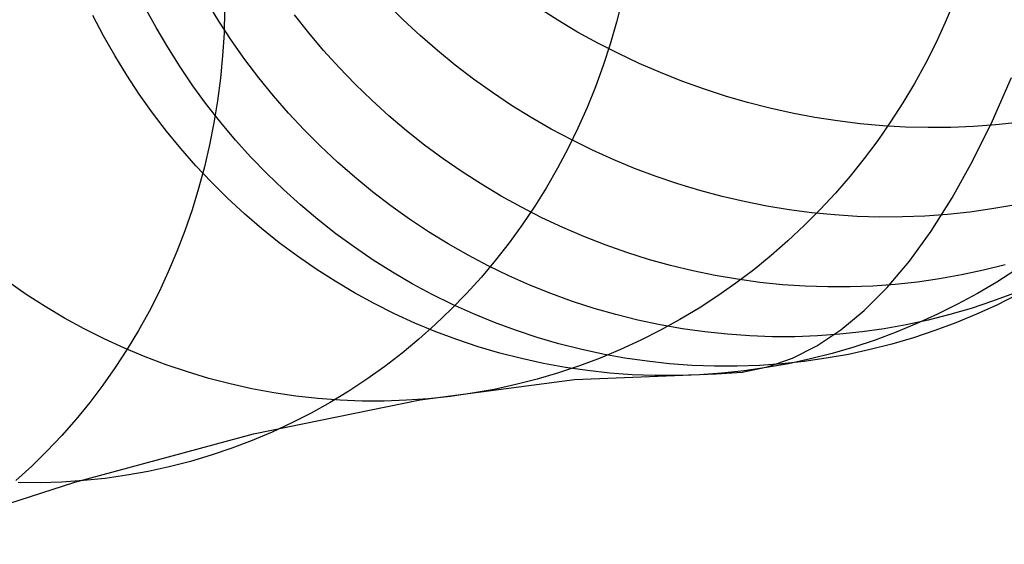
# Model space of a CAD drawing. Header units: millimetres. Extents: x 119 to 175.9, y -203.1 to -153.8.
# Tile 55 of 256: x 124.64 to 126.097, y -183.56 to -182.784. Entities that reach past the tile are written whole.
import ezdxf

# ---------------------------------------------------------------- set-up
doc = ezdxf.new("R2010")
doc.units = ezdxf.units.MM
doc.header["$MEASUREMENT"] = 0
doc.layers.add('Layer 01', color=5, linetype='Continuous', true_color=0x0000ff)

msp = doc.modelspace()

# ---------------------------------------------------------------- linework, layer by layer
at = {"layer": 'Layer 01'}
for p, q in [((125.5313, -182.7552, 40.6276), (125.5231, -182.7877, 40.6214)), ((124.8417, -182.7954, 36.5267), (124.8254, -182.7654, 36.5252)), ((124.9347, -182.7863, 36.2011), (124.9169, -182.7571, 36.2016)), ((125.2073, -182.7841, 35.5298), (125.1832, -182.7602, 35.5327)), ((125.436, -182.7848, 35.1834), (125.4073, -182.7666, 35.1854)), ((126.0225, -182.7572, 38.9425), (126.0093, -182.7883, 38.9371)), ((124.7639, -182.8076, 36.8499), (124.7482, -182.7775, 36.846)), ((124.9432, -182.77, 42.3075), (124.9423, -182.8037, 42.3018)), ((125.0677, -182.8034, 35.8682), (125.0466, -182.7766, 35.8701)), ((125.2323, -182.8073, 35.5274), (125.2073, -182.7841, 35.5298)), ((124.859, -182.8248, 36.5285), (124.8417, -182.7954, 36.5267)), ((124.9535, -182.8148, 36.2008), (124.9347, -182.7863, 36.2011)), ((125.4654, -182.8022, 35.1819), (125.436, -182.7848, 35.1834)), ((125.5231, -182.7877, 40.6214), (125.5137, -182.8199, 40.6149)), ((126.0093, -182.7883, 38.9371), (125.9951, -182.8188, 38.9314)), ((124.7806, -182.8371, 36.8541), (124.7639, -182.8076, 36.8499)), ((124.9423, -182.8037, 42.3018), (124.9402, -182.8372, 42.2956)), ((125.0897, -182.8294, 35.8667), (125.0677, -182.8034, 35.8682)), ((125.258, -182.8297, 35.5254), (125.2323, -182.8073, 35.5274)), ((125.4953, -182.8187, 35.1809), (125.4654, -182.8022, 35.1819)), ((124.8772, -182.8536, 36.5306), (124.859, -182.8248, 36.5285)), ((124.9732, -182.8426, 36.2009), (124.9535, -182.8148, 36.2008)), ((125.5257, -182.8341, 35.1804), (125.4953, -182.8187, 35.1809)), ((125.5137, -182.8199, 40.6149), (125.5033, -182.8517, 40.608)), ((125.9951, -182.8188, 38.9314), (125.9799, -182.8488, 38.9254)), ((124.7983, -182.866, 36.8585), (124.7806, -182.8371, 36.8541)), ((124.9402, -182.8372, 42.2956), (124.937, -182.8705, 42.2891)), ((124.9938, -182.8698, 36.2012), (124.9732, -182.8426, 36.2009)), ((125.1126, -182.8547, 35.8656), (125.0897, -182.8294, 35.8667)), ((125.2844, -182.8513, 35.5238), (125.258, -182.8297, 35.5254)), ((125.5566, -182.8487, 35.1804), (125.5257, -182.8341, 35.1804)), ((124.8964, -182.8818, 36.5329), (124.8772, -182.8536, 36.5306)), ((125.1363, -182.8793, 35.8648), (125.1126, -182.8547, 35.8656)), ((125.3116, -182.8719, 35.5226), (125.2844, -182.8513, 35.5238)), ((125.5033, -182.8517, 40.608), (125.4919, -182.883, 40.6008)), ((125.5879, -182.8622, 35.1809), (125.5566, -182.8487, 35.1804)), ((125.9799, -182.8488, 38.9254), (125.9637, -182.8782, 38.9192)), ((124.8169, -182.8942, 36.8631), (124.7983, -182.866, 36.8585)), ((124.937, -182.8705, 42.2891), (124.9327, -182.9037, 42.2821)), ((125.0154, -182.8963, 36.2019), (124.9938, -182.8698, 36.2012)), ((125.6197, -182.8748, 35.1819), (125.5879, -182.8622, 35.1809)), ((126.079, -182.9336, 35.2285), (126.1071, -182.8694, 35.083)), ((124.9165, -182.9092, 36.5355), (124.8964, -182.8818, 36.5329)), ((125.1609, -182.903, 35.8644), (125.1363, -182.8793, 35.8648)), ((125.3394, -182.8918, 35.5219), (125.3116, -182.8719, 35.5226)), ((125.4919, -182.883, 40.6008), (125.4794, -182.9139, 40.5933)), ((125.6518, -182.8863, 35.1834), (125.6197, -182.8748, 35.1819)), ((125.6842, -182.8968, 35.1853), (125.6518, -182.8863, 35.1834)), ((125.9637, -182.8782, 38.9192), (125.9465, -182.9069, 38.9127)), ((124.8365, -182.9217, 36.868), (124.8169, -182.8942, 36.8631)), ((125.0378, -182.9221, 36.2029), (125.0154, -182.8963, 36.2019)), ((125.3678, -182.9107, 35.5216), (125.3394, -182.8918, 35.5219)), ((125.7169, -182.9063, 35.1878), (125.6842, -182.8968, 35.1853)), ((124.9376, -182.936, 36.5384), (124.9165, -182.9092, 36.5355)), ((124.9327, -182.9037, 42.2821), (124.9273, -182.9366, 42.2747)), ((125.1862, -182.926, 35.8643), (125.1609, -182.903, 35.8644)), ((125.3968, -182.9286, 35.5217), (125.3678, -182.9107, 35.5216)), ((125.4794, -182.9139, 40.5933), (125.4659, -182.9443, 40.5855)), ((125.7499, -182.9147, 35.1908), (125.7169, -182.9063, 35.1878)), ((125.783, -182.9221, 35.1942), (125.7499, -182.9147, 35.1908)), ((125.9465, -182.9069, 38.9127), (125.9284, -182.9351, 38.906)), ((124.857, -182.9486, 36.8731), (124.8365, -182.9217, 36.868)), ((125.0611, -182.947, 36.2042), (125.0378, -182.9221, 36.2029)), ((125.2122, -182.9481, 35.8646), (125.1862, -182.926, 35.8643)), ((125.4264, -182.9456, 35.5223), (125.3968, -182.9286, 35.5217)), ((125.8164, -182.9284, 35.1981), (125.783, -182.9221, 35.1942)), ((125.8498, -182.9336, 35.2025), (125.8164, -182.9284, 35.1981)), ((124.9273, -182.9366, 42.2747), (124.9209, -182.9692, 42.2669)), ((124.9595, -182.9619, 36.5416), (124.9376, -182.936, 36.5384)), ((125.4659, -182.9443, 40.5855), (125.4513, -182.9741, 40.5774)), ((125.8834, -182.9377, 35.2074), (125.8498, -182.9336, 35.2025)), ((125.917, -182.9407, 35.2127), (125.8834, -182.9377, 35.2074)), ((125.9284, -182.9351, 38.906), (125.9093, -182.9625, 38.899)), ((125.9506, -182.9427, 35.2185), (125.917, -182.9407, 35.2127)), ((125.9841, -182.9435, 35.2247), (125.9506, -182.9427, 35.2185)), ((126.0176, -182.9433, 35.2314), (125.9841, -182.9435, 35.2247)), ((126.051, -182.9419, 35.2385), (126.0176, -182.9433, 35.2314)), ((126.0498, -182.993, 35.3759), (126.079, -182.9336, 35.2285)), ((126.0842, -182.9395, 35.2461), (126.051, -182.9419, 35.2385)), ((126.1172, -182.9359, 35.254), (126.0842, -182.9395, 35.2461)), ((124.8784, -182.9746, 36.8784), (124.857, -182.9486, 36.8731)), ((125.0851, -182.9712, 36.2059), (125.0611, -182.947, 36.2042)), ((125.2389, -182.9693, 35.8653), (125.2122, -182.9481, 35.8646)), ((125.4566, -182.9617, 35.5233), (125.4264, -182.9456, 35.5223)), ((124.9209, -182.9692, 42.2669), (124.9133, -183.0015, 42.2588)), ((124.9822, -182.9872, 36.545), (124.9595, -182.9619, 36.5416)), ((125.11, -182.9945, 36.2078), (125.0851, -182.9712, 36.2059)), ((125.2664, -182.9896, 35.8664), (125.2389, -182.9693, 35.8653)), ((125.4872, -182.9767, 35.5247), (125.4566, -182.9617, 35.5233)), ((125.9093, -182.9625, 38.899), (125.8893, -182.9892, 38.8918)), ((124.9007, -182.9999, 36.8839), (124.8784, -182.9746, 36.8784)), ((125.0058, -183.0116, 36.5487), (124.9822, -182.9872, 36.545)), ((125.4513, -182.9741, 40.5774), (125.4358, -183.0034, 40.569)), ((125.5182, -182.9908, 35.5265), (125.4872, -182.9767, 35.5247)), ((124.9238, -183.0244, 36.8896), (124.9007, -182.9999, 36.8839)), ((124.9133, -183.0015, 42.2588), (124.9047, -183.0334, 42.2503)), ((125.1356, -183.017, 36.21), (125.11, -182.9945, 36.2078)), ((125.2944, -183.009, 35.8678), (125.2664, -182.9896, 35.8664)), ((125.5497, -183.0038, 35.5287), (125.5182, -182.9908, 35.5265)), ((125.8893, -182.9892, 38.8918), (125.8684, -183.0152, 38.8844)), ((126.0195, -183.0473, 35.5251), (126.0498, -182.993, 35.3759)), ((125.0302, -183.0351, 36.5526), (125.0058, -183.0116, 36.5487)), ((125.1619, -183.0386, 36.2126), (125.1356, -183.017, 36.21)), ((125.3231, -183.0274, 35.8695), (125.2944, -183.009, 35.8678)), ((125.4358, -183.0034, 40.569), (125.4193, -183.032, 40.5604)), ((125.5816, -183.0158, 35.5314), (125.5497, -183.0038, 35.5287)), ((125.6138, -183.0267, 35.5345), (125.5816, -183.0158, 35.5314)), ((125.8684, -183.0152, 38.8844), (125.8467, -183.0404, 38.8767)), ((124.9477, -183.0481, 36.8955), (124.9238, -183.0244, 36.8896)), ((125.3524, -183.0449, 35.8717), (125.3231, -183.0274, 35.8695)), ((125.4193, -183.032, 40.5604), (125.4019, -183.0599, 40.5515)), ((125.6463, -183.0366, 35.538), (125.6138, -183.0267, 35.5345)), ((124.9047, -183.0334, 42.2503), (124.8951, -183.0649, 42.2414)), ((125.0554, -183.0578, 36.5568), (125.0302, -183.0351, 36.5526)), ((125.1889, -183.0593, 36.2154), (125.1619, -183.0386, 36.2126)), ((125.3822, -183.0614, 35.8742), (125.3524, -183.0449, 35.8717)), ((125.6791, -183.0453, 35.5419), (125.6463, -183.0366, 35.538)), ((125.712, -183.053, 35.5462), (125.6791, -183.0453, 35.5419)), ((125.8467, -183.0404, 38.8767), (125.8241, -183.0648, 38.8688)), ((124.9724, -183.0708, 36.9016), (124.9477, -183.0481, 36.8955)), ((125.0813, -183.0796, 36.5612), (125.0554, -183.0578, 36.5568)), ((125.2166, -183.079, 36.2186), (125.1889, -183.0593, 36.2154)), ((125.4019, -183.0599, 40.5515), (125.3835, -183.0872, 40.5423)), ((125.7452, -183.0596, 35.5509), (125.712, -183.053, 35.5462)), ((125.7785, -183.0651, 35.556), (125.7452, -183.0596, 35.5509)), ((125.9884, -183.0967, 35.6757), (126.0195, -183.0473, 35.5251)), ((126.1107, -183.058, 35.627), (126.0782, -183.0638, 35.6184)), ((124.8951, -183.0649, 42.2414), (124.8844, -183.096, 42.2322)), ((124.9979, -183.0927, 36.9079), (124.9724, -183.0708, 36.9016)), ((125.4125, -183.0768, 35.877), (125.3822, -183.0614, 35.8742)), ((125.8119, -183.0694, 35.5615), (125.7785, -183.0651, 35.556)), ((125.8241, -183.0648, 38.8688), (125.8007, -183.0883, 38.8608)), ((125.8454, -183.0727, 35.5674), (125.8119, -183.0694, 35.5615)), ((125.8789, -183.0748, 35.5736), (125.8454, -183.0727, 35.5674)), ((125.9124, -183.0758, 35.5802), (125.8789, -183.0748, 35.5736)), ((125.9458, -183.0756, 35.5872), (125.9124, -183.0758, 35.5802)), ((125.9792, -183.0743, 35.5945), (125.9458, -183.0756, 35.5872)), ((126.0124, -183.0719, 35.6021), (125.9792, -183.0743, 35.5945)), ((126.0454, -183.0684, 35.6101), (126.0124, -183.0719, 35.6021)), ((126.0782, -183.0638, 35.6184), (126.0454, -183.0684, 35.6101)), ((125.1079, -183.1005, 36.5659), (125.0813, -183.0796, 36.5612)), ((125.2449, -183.0978, 36.222), (125.2166, -183.079, 36.2186)), ((125.3835, -183.0872, 40.5423), (125.3642, -183.1138, 40.5329)), ((125.4433, -183.0913, 35.8802), (125.4125, -183.0768, 35.877)), ((125.8007, -183.0883, 38.8608), (125.7765, -183.111, 38.8526)), ((124.8844, -183.096, 42.2322), (124.8727, -183.1266, 42.2227)), ((125.024, -183.1137, 36.9144), (124.9979, -183.0927, 36.9079)), ((125.1352, -183.1205, 36.5708), (125.1079, -183.1005, 36.5659)), ((125.2738, -183.1156, 36.2258), (125.2449, -183.0978, 36.222)), ((125.4745, -183.1046, 35.8837), (125.4433, -183.0913, 35.8802)), ((125.5061, -183.117, 35.8876), (125.4745, -183.1046, 35.8837)), ((125.9563, -183.1409, 35.8277), (125.9884, -183.0967, 35.6757)), ((125.0509, -183.1337, 36.921), (125.024, -183.1137, 36.9144)), ((125.3033, -183.1323, 36.2298), (125.2738, -183.1156, 36.2258)), ((125.3642, -183.1138, 40.5329), (125.344, -183.1396, 40.5233)), ((125.538, -183.1282, 35.8918), (125.5061, -183.117, 35.8876)), ((125.7765, -183.111, 38.8526), (125.7516, -183.1327, 38.8441)), ((124.8727, -183.1266, 42.2227), (124.8599, -183.1567, 42.2128)), ((125.0784, -183.1527, 36.9278), (125.0509, -183.1337, 36.921)), ((125.1631, -183.1394, 36.5759), (125.1352, -183.1205, 36.5708)), ((125.3333, -183.1481, 36.2341), (125.3033, -183.1323, 36.2298)), ((125.5703, -183.1384, 35.8964), (125.538, -183.1282, 35.8918)), ((125.7516, -183.1327, 38.8441), (125.7259, -183.1536, 38.8356)), ((125.1916, -183.1574, 36.5812), (125.1631, -183.1394, 36.5759)), ((125.344, -183.1396, 40.5233), (125.323, -183.1646, 40.5134)), ((125.3638, -183.1628, 36.2387), (125.3333, -183.1481, 36.2341)), ((125.6029, -183.1474, 35.9013), (125.5703, -183.1384, 35.8964)), ((125.6357, -183.1553, 35.9065), (125.6029, -183.1474, 35.9013)), ((125.9233, -183.1801, 35.981), (125.9563, -183.1409, 35.8277)), ((126.0978, -183.1464, 36.0088), (126.0658, -183.1545, 36)), ((124.8599, -183.1567, 42.2128), (124.8462, -183.1863, 42.2026)), ((125.1066, -183.1707, 36.9347), (125.0784, -183.1527, 36.9278)), ((125.2207, -183.1744, 36.5868), (125.1916, -183.1574, 36.5812)), ((125.3947, -183.1765, 36.2435), (125.3638, -183.1628, 36.2387)), ((125.6687, -183.1622, 35.912), (125.6357, -183.1553, 35.9065)), ((125.7019, -183.1678, 35.9178), (125.6687, -183.1622, 35.912)), ((125.7259, -183.1536, 38.8356), (125.6996, -183.1735, 38.8268)), ((126.0335, -183.1614, 35.9913), (126.0009, -183.1672, 35.9828)), ((126.0658, -183.1545, 36), (126.0335, -183.1614, 35.9913)), ((126.1139, -183.1539, 37.1818), (126.0857, -183.1719, 37.1749)), ((124.6498, -183.1901, 38.5168), (124.6224, -183.171, 38.5096)), ((125.1353, -183.1878, 36.9418), (125.1066, -183.1707, 36.9347)), ((125.2504, -183.1903, 36.5925), (125.2207, -183.1744, 36.5868)), ((125.323, -183.1646, 40.5134), (125.3011, -183.1888, 40.5034)), ((125.426, -183.189, 36.2486), (125.3947, -183.1765, 36.2435)), ((125.6996, -183.1735, 38.8268), (125.6726, -183.1924, 38.8179)), ((125.7351, -183.1724, 35.9239), (125.7019, -183.1678, 35.9178)), ((125.7685, -183.1758, 35.9303), (125.7351, -183.1724, 35.9239)), ((125.8019, -183.178, 35.937), (125.7685, -183.1758, 35.9303)), ((125.9351, -183.1754, 35.9666), (125.902, -183.1778, 35.9588)), ((125.9681, -183.1719, 35.9746), (125.9351, -183.1754, 35.9666)), ((126.0009, -183.1672, 35.9828), (125.9681, -183.1719, 35.9746)), ((126.0857, -183.1719, 37.1749), (126.0569, -183.1889, 37.1678)), ((124.6778, -183.2081, 38.5241), (124.6498, -183.1901, 38.5168)), ((124.8462, -183.1863, 42.2026), (124.8314, -183.2153, 42.1921)), ((125.1646, -183.2038, 36.949), (125.1353, -183.1878, 36.9418)), ((125.2805, -183.2052, 36.5985), (125.2504, -183.1903, 36.5925)), ((125.3011, -183.1888, 40.5034), (125.2784, -183.2122, 40.4931)), ((125.4577, -183.2005, 36.254), (125.426, -183.189, 36.2486)), ((125.8353, -183.1791, 35.944), (125.8019, -183.178, 35.937)), ((125.8687, -183.179, 35.9513), (125.8353, -183.1791, 35.944)), ((125.902, -183.1778, 35.9588), (125.8687, -183.179, 35.9513)), ((125.8894, -183.214, 36.1352), (125.9233, -183.1801, 35.981)), ((126.0569, -183.1889, 37.1678), (126.0276, -183.2048, 37.1607)), ((126.11, -183.1889, 36.4036), (126.0791, -183.2004, 36.3948)), ((126.1152, -183.191, 36.7966), (126.0856, -183.2059, 36.7884)), ((125.1944, -183.2187, 36.9564), (125.1646, -183.2038, 36.949)), ((125.3112, -183.219, 36.6047), (125.2805, -183.2052, 36.5985)), ((125.4898, -183.2109, 36.2596), (125.4577, -183.2005, 36.254)), ((125.6726, -183.1924, 38.8179), (125.645, -183.2103, 38.8089)), ((126.0276, -183.2048, 37.1607), (125.9977, -183.2196, 37.1534)), ((126.0791, -183.2004, 36.3948), (126.0477, -183.2108, 36.386)), ((126.0856, -183.2059, 36.7884), (126.0554, -183.2196, 36.7802)), ((124.7064, -183.2251, 38.5317), (124.6778, -183.2081, 38.5241)), ((124.8314, -183.2153, 42.1921), (124.8157, -183.2436, 42.1813)), ((125.2247, -183.2325, 36.9638), (125.1944, -183.2187, 36.9564)), ((125.2784, -183.2122, 40.4931), (125.2549, -183.2347, 40.4827)), ((125.3422, -183.2317, 36.611), (125.3112, -183.219, 36.6047)), ((125.5221, -183.2201, 36.2655), (125.4898, -183.2109, 36.2596)), ((125.5547, -183.2282, 36.2716), (125.5221, -183.2201, 36.2655)), ((125.645, -183.2103, 38.8089), (125.6168, -183.2272, 38.7998)), ((125.8548, -183.2427, 36.2904), (125.8894, -183.214, 36.1352)), ((125.9977, -183.2196, 37.1534), (125.9674, -183.2334, 37.146)), ((126.016, -183.22, 36.3774), (125.984, -183.2281, 36.3688)), ((126.0477, -183.2108, 36.386), (126.016, -183.22, 36.3774)), ((126.0554, -183.2196, 36.7802), (126.0248, -183.2323, 36.772)), ((124.7356, -183.2411, 38.5395), (124.7064, -183.2251, 38.5317)), ((125.2555, -183.2453, 36.9714), (125.2247, -183.2325, 36.9638)), ((125.2549, -183.2347, 40.4827), (125.2307, -183.2563, 40.4721)), ((125.3736, -183.2433, 36.6175), (125.3422, -183.2317, 36.611)), ((125.5875, -183.2352, 36.2779), (125.5547, -183.2282, 36.2716)), ((125.6205, -183.241, 36.2845), (125.5875, -183.2352, 36.2779)), ((125.6168, -183.2272, 38.7998), (125.588, -183.2431, 38.7905)), ((125.9516, -183.2351, 36.3604), (125.919, -183.241, 36.3521)), ((125.9674, -183.2334, 37.146), (125.9366, -183.2461, 37.1384)), ((125.984, -183.2281, 36.3688), (125.9516, -183.2351, 36.3604)), ((126.0248, -183.2323, 36.772), (125.9937, -183.2438, 36.7638)), ((124.7652, -183.2561, 38.5475), (124.7356, -183.2411, 38.5395)), ((124.8157, -183.2436, 42.1813), (124.7991, -183.2713, 42.1703)), ((125.2866, -183.2569, 36.9791), (125.2555, -183.2453, 36.9714)), ((125.4054, -183.2538, 36.6242), (125.3736, -183.2433, 36.6175)), ((125.588, -183.2431, 38.7905), (125.5587, -183.2579, 38.7811)), ((125.6537, -183.2457, 36.2912), (125.6205, -183.241, 36.2845)), ((125.6869, -183.2492, 36.2982), (125.6537, -183.2457, 36.2912)), ((125.7202, -183.2515, 36.3054), (125.6869, -183.2492, 36.2982)), ((125.8193, -183.2662, 36.4463), (125.8548, -183.2427, 36.2904)), ((125.8532, -183.2491, 36.3359), (125.8201, -183.2515, 36.328)), ((125.8862, -183.2456, 36.3439), (125.8532, -183.2491, 36.3359)), ((125.919, -183.241, 36.3521), (125.8862, -183.2456, 36.3439)), ((125.9366, -183.2461, 37.1384), (125.9054, -183.2577, 37.1308)), ((125.9937, -183.2438, 36.7638), (125.9623, -183.2543, 36.7556)), ((124.7953, -183.2699, 38.5557), (124.7652, -183.2561, 38.5475)), ((125.2307, -183.2563, 40.4721), (125.2058, -183.2769, 40.4613)), ((125.3182, -183.2675, 36.9868), (125.2866, -183.2569, 36.9791)), ((125.4375, -183.2632, 36.6311), (125.4054, -183.2538, 36.6242)), ((125.4699, -183.2714, 36.6381), (125.4375, -183.2632, 36.6311)), ((125.5587, -183.2579, 38.7811), (125.5289, -183.2716, 38.7717)), ((125.7535, -183.2527, 36.3127), (125.7202, -183.2515, 36.3054)), ((125.7868, -183.2527, 36.3203), (125.7535, -183.2527, 36.3127)), ((125.8201, -183.2515, 36.328), (125.7868, -183.2527, 36.3203)), ((125.9054, -183.2577, 37.1308), (125.8738, -183.2681, 37.1231)), ((125.9304, -183.2636, 36.7474), (125.8983, -183.2718, 36.7391)), ((125.9623, -183.2543, 36.7556), (125.9304, -183.2636, 36.7474)), ((124.7991, -183.2713, 42.1703), (124.7815, -183.2983, 42.159)), ((124.8259, -183.2827, 38.5641), (124.7953, -183.2699, 38.5557)), ((125.2058, -183.2769, 40.4613), (125.1801, -183.2967, 40.4504)), ((125.3501, -183.2769, 36.9947), (125.3182, -183.2675, 36.9868)), ((125.3822, -183.2851, 37.0026), (125.3501, -183.2769, 36.9947)), ((125.5026, -183.2785, 36.6452), (125.4699, -183.2714, 36.6381)), ((125.5289, -183.2716, 38.7717), (125.4986, -183.2843, 38.7621)), ((125.5354, -183.2844, 36.6525), (125.5026, -183.2785, 36.6452)), ((125.7831, -183.2845, 36.6026), (125.8193, -183.2662, 36.4463)), ((125.8419, -183.2775, 37.1153), (125.8097, -183.2856, 37.1074)), ((125.8659, -183.2788, 36.7309), (125.8333, -183.2846, 36.7228)), ((125.8738, -183.2681, 37.1231), (125.8419, -183.2775, 37.1153)), ((125.8983, -183.2718, 36.7391), (125.8659, -183.2788, 36.7309)), ((124.8568, -183.2944, 38.5726), (124.8259, -183.2827, 38.5641)), ((125.4147, -183.2922, 37.0105), (125.3822, -183.2851, 37.0026)), ((125.4473, -183.2982, 37.0186), (125.4147, -183.2922, 37.0105)), ((125.4986, -183.2843, 38.7621), (125.468, -183.2958, 38.7525)), ((125.5684, -183.2891, 36.6599), (125.5354, -183.2844, 36.6525)), ((125.6015, -183.2927, 36.6675), (125.5684, -183.2891, 36.6599)), ((125.6347, -183.2951, 36.6751), (125.6015, -183.2927, 36.6675)), ((125.7675, -183.2928, 36.7066), (125.7343, -183.2951, 36.6986)), ((125.7773, -183.2927, 37.0995), (125.7446, -183.2985, 37.0915)), ((125.7462, -183.2974, 36.7594), (125.7831, -183.2845, 36.6026)), ((125.8005, -183.2893, 36.7147), (125.7675, -183.2928, 36.7066)), ((125.8097, -183.2856, 37.1074), (125.7773, -183.2927, 37.0995)), ((125.8333, -183.2846, 36.7228), (125.8005, -183.2893, 36.7147)), ((124.7815, -183.2983, 42.159), (124.763, -183.3245, 42.1474)), ((124.8881, -183.3049, 38.5813), (124.8568, -183.2944, 38.5726)), ((124.9197, -183.3144, 38.5901), (124.8881, -183.3049, 38.5813)), ((125.1801, -183.2967, 40.4504), (125.1538, -183.3154, 40.4394)), ((125.4369, -183.3062, 38.7429), (125.4055, -183.3155, 38.7332)), ((125.468, -183.2958, 38.7525), (125.4369, -183.3062, 38.7429)), ((125.4802, -183.3029, 37.0266), (125.4473, -183.2982, 37.0186)), ((125.4609, -183.3162, 37.8869), (125.6705, -183.3074, 37.0733)), ((125.5131, -183.3065, 37.0347), (125.4802, -183.3029, 37.0266)), ((125.5462, -183.3089, 37.0428), (125.5131, -183.3065, 37.0347)), ((125.6679, -183.2963, 36.6829), (125.6347, -183.2951, 36.6751)), ((125.6787, -183.3067, 37.0753), (125.6457, -183.309, 37.0672)), ((125.7012, -183.2963, 36.6907), (125.6679, -183.2963, 36.6829)), ((125.6705, -183.3074, 37.0733), (125.7087, -183.3051, 36.9163)), ((125.7117, -183.3032, 37.0834), (125.6787, -183.3067, 37.0753)), ((125.7343, -183.2951, 36.6986), (125.7012, -183.2963, 36.6907)), ((125.7087, -183.3051, 36.9163), (125.7462, -183.2974, 36.7594)), ((125.7446, -183.2985, 37.0915), (125.7117, -183.3032, 37.0834)), ((124.9516, -183.3226, 38.5991), (124.9197, -183.3144, 38.5901)), ((124.9837, -183.3298, 38.6082), (124.9516, -183.3226, 38.5991)), ((125.1538, -183.3154, 40.4394), (125.1268, -183.3332, 40.4283)), ((125.2327, -183.3459, 38.695), (125.4609, -183.3162, 37.8869)), ((125.4055, -183.3155, 38.7332), (125.3738, -183.3236, 38.7234)), ((125.5794, -183.3101, 37.051), (125.5462, -183.3089, 37.0428)), ((125.6125, -183.3102, 37.0591), (125.5794, -183.3101, 37.051)), ((125.6457, -183.309, 37.0672), (125.6125, -183.3102, 37.0591)), ((124.763, -183.3245, 42.1474), (124.7436, -183.3501, 42.1356)), ((125.016, -183.3357, 38.6174), (124.9837, -183.3298, 38.6082)), ((125.0485, -183.3405, 38.6268), (125.016, -183.3357, 38.6174)), ((125.1268, -183.3332, 40.4283), (125.0993, -183.3499, 40.417)), ((125.3096, -183.3364, 38.7039), (125.2773, -183.3411, 38.6941)), ((125.3418, -183.3306, 38.7137), (125.3096, -183.3364, 38.7039)), ((125.3738, -183.3236, 38.7234), (125.3418, -183.3306, 38.7137)), ((124.7436, -183.3501, 42.1356), (124.7234, -183.3748, 42.1236)), ((124.9861, -183.3964, 39.4966), (125.2327, -183.3459, 38.695)), ((125.0811, -183.3442, 38.6362), (125.0485, -183.3405, 38.6268)), ((125.0993, -183.3499, 40.417), (125.0712, -183.3656, 40.4057)), ((125.1139, -183.3466, 38.6457), (125.0811, -183.3442, 38.6362)), ((125.1466, -183.3479, 38.6553), (125.1139, -183.3466, 38.6457)), ((125.1794, -183.3479, 38.665), (125.1466, -183.3479, 38.6553)), ((125.2121, -183.3468, 38.6746), (125.1794, -183.3479, 38.665)), ((125.2447, -183.3445, 38.6844), (125.2121, -183.3468, 38.6746)), ((125.2773, -183.3411, 38.6941), (125.2447, -183.3445, 38.6844)), ((125.0712, -183.3656, 40.4057), (125.0425, -183.3803, 40.3943)), ((124.7234, -183.3748, 42.1236), (124.7023, -183.3987, 42.1114)), ((125.0425, -183.3803, 40.3943), (125.0134, -183.3939, 40.3828)), ((125.0134, -183.3939, 40.3828), (124.9838, -183.4064, 40.3713)), ((124.7023, -183.3987, 42.1114), (124.6804, -183.4218, 42.099)), ((124.7214, -183.4677, 40.2908), (124.9861, -183.3964, 39.4966)), ((124.9838, -183.4064, 40.3713), (124.9537, -183.4177, 40.3597)), ((124.6804, -183.4218, 42.099), (124.6578, -183.444, 42.0864)), ((124.9537, -183.4177, 40.3597), (124.9233, -183.428, 40.3481)), ((124.8925, -183.4371, 40.3365), (124.8614, -183.4451, 40.3249)), ((124.9233, -183.428, 40.3481), (124.8925, -183.4371, 40.3365)), ((124.6578, -183.444, 42.0864), (124.6343, -183.4654, 42.0736)), ((124.83, -183.452, 40.3134), (124.7984, -183.4577, 40.3019)), ((124.8614, -183.4451, 40.3249), (124.83, -183.452, 40.3134)), ((124.4389, -183.5597, 41.0767), (124.7214, -183.4677, 40.2908)), ((124.6702, -183.4687, 40.2564), (124.6379, -183.4685, 40.2452)), ((124.7024, -183.4677, 40.2676), (124.6702, -183.4687, 40.2564)), ((124.7345, -183.4655, 40.279), (124.7024, -183.4677, 40.2676)), ((124.7665, -183.4622, 40.2904), (124.7345, -183.4655, 40.279)), ((124.7984, -183.4577, 40.3019), (124.7665, -183.4622, 40.2904))]:
    msp.add_line(p, q, dxfattribs=at)

doc.saveas('drawing.dxf')
